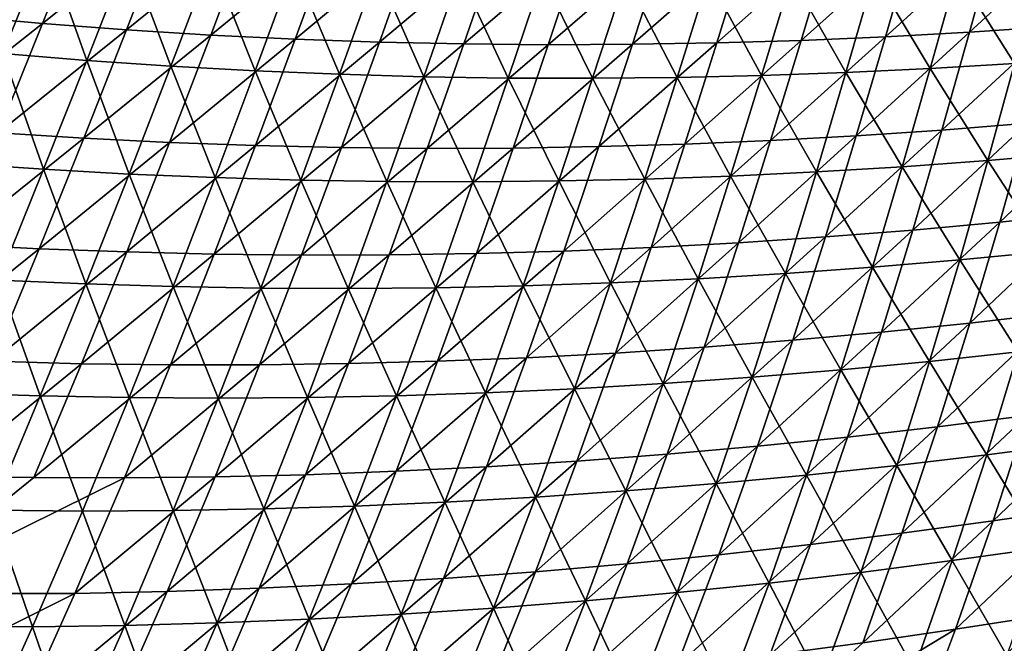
# Model space of a CAD drawing. Header units: metres. Extents: x -1 to 1402, y -1402 to 1.
# Tile 71 of 256: x 551 to 633, y -1295 to -1243. Entities that reach past the tile are written whole.
import ezdxf

# ---------------------------------------------------------------- set-up
doc = ezdxf.new("R2010")
doc.units = ezdxf.units.M

msp = doc.modelspace()

# ---------------------------------------------------------------- linework, layer by layer
at = {"layer": 'None0'}
for points in [[(545.896912, -1243.119873, -252.644806), (552.906738, -1243.744019, -252.683548), (556.49353, -1234.782104, -280.695404)], [(552.906738, -1243.744019, -252.683548), (563.379272, -1235.389648, -280.734161), (556.49353, -1234.782104, -280.695404)], [(552.906738, -1243.744019, -252.683548), (559.923645, -1244.273071, -252.722687), (563.379272, -1235.389648, -280.734161)], [(559.923645, -1244.273071, -252.722687), (570.272095, -1235.904785, -280.773315), (563.379272, -1235.389648, -280.734161)], [(570.272095, -1235.904785, -280.773315), (559.923645, -1244.273071, -252.722687), (566.946289, -1244.707642, -252.762207)], [(577.170715, -1236.327881, -280.812805), (570.272095, -1235.904785, -280.773315), (566.946289, -1244.707642, -252.762207)], [(639.330444, -1236.090454, -281.181335), (630.209534, -1244.47229, -253.131561), (637.224243, -1243.997559, -253.173752)], [(639.330444, -1236.090454, -281.181335), (632.430603, -1236.469604, -281.139465), (630.209534, -1244.47229, -253.131561)], [(549.599731, -1246.258423, -253.638336), (546.35376, -1236.528076, -281.602295), (553.22052, -1237.268188, -281.628662)], [(577.170715, -1236.327881, -280.812805), (566.946289, -1244.707642, -252.762207), (573.973511, -1245.04834, -252.802078)], [(584.073853, -1236.659668, -280.852661), (577.170715, -1236.327881, -280.812805), (573.973511, -1245.04834, -252.802078)], [(573.973511, -1245.04834, -252.802078), (581.003906, -1245.295898, -252.8423), (584.073853, -1236.659668, -280.852661)], [(581.003906, -1245.295898, -252.8423), (590.98053, -1236.900513, -280.892822), (584.073853, -1236.659668, -280.852661)], [(581.003906, -1245.295898, -252.8423), (588.036316, -1245.450684, -252.882828), (590.98053, -1236.900513, -280.892822)], [(588.036316, -1245.450684, -252.882828), (597.889465, -1237.051147, -280.933289), (590.98053, -1236.900513, -280.892822)], [(597.889465, -1237.051147, -280.933289), (588.036316, -1245.450684, -252.882828), (595.06958, -1245.51355, -252.92366)], [(604.799683, -1237.112061, -280.97403), (597.889465, -1237.051147, -280.933289), (595.06958, -1245.51355, -252.92366)], [(595.06958, -1245.51355, -252.92366), (602.102661, -1245.485229, -252.964767), (604.799683, -1237.112061, -280.97403)], [(611.709961, -1237.08374, -281.015045), (602.102661, -1245.485229, -252.964767), (609.134277, -1245.366333, -253.006134)], [(602.102661, -1245.485229, -252.964767), (611.709961, -1237.08374, -281.015045), (604.799683, -1237.112061, -280.97403)], [(618.619324, -1236.966797, -281.056305), (611.709961, -1237.08374, -281.015045), (609.134277, -1245.366333, -253.006134)], [(609.134277, -1245.366333, -253.006134), (616.163391, -1245.157349, -253.047729), (618.619324, -1236.966797, -281.056305)], [(625.52655, -1236.761963, -281.097778), (616.163391, -1245.157349, -253.047729), (623.188843, -1244.859131, -253.089554)], [(616.163391, -1245.157349, -253.047729), (625.52655, -1236.761963, -281.097778), (618.619324, -1236.966797, -281.056305)], [(632.430603, -1236.469604, -281.139465), (625.52655, -1236.761963, -281.097778), (623.188843, -1244.859131, -253.089554)], [(632.430603, -1236.469604, -281.139465), (623.188843, -1244.859131, -253.089554), (630.209534, -1244.47229, -253.131561)], [(556.607727, -1246.829102, -253.665497), (549.599731, -1246.258423, -253.638336), (553.22052, -1237.268188, -281.628662)], [(556.607727, -1246.829102, -253.665497), (553.22052, -1237.268188, -281.628662), (560.098022, -1237.916382, -281.655426)], [(563.624207, -1247.306274, -253.692993), (556.607727, -1246.829102, -253.665497), (560.098022, -1237.916382, -281.655426)], [(563.624207, -1247.306274, -253.692993), (560.098022, -1237.916382, -281.655426), (566.985046, -1238.473389, -281.682526)], [(570.647766, -1247.690674, -253.720825), (563.624207, -1247.306274, -253.692993), (566.985046, -1238.473389, -281.682526)], [(570.647766, -1247.690674, -253.720825), (566.985046, -1238.473389, -281.682526), (573.88031, -1238.939453, -281.70993)], [(577.677185, -1247.98291, -253.748978), (570.647766, -1247.690674, -253.720825), (573.88031, -1238.939453, -281.70993)], [(577.677185, -1247.98291, -253.748978), (573.88031, -1238.939453, -281.70993), (580.782471, -1239.315186, -281.737701)], [(584.711121, -1248.183594, -253.777435), (577.677185, -1247.98291, -253.748978), (580.782471, -1239.315186, -281.737701)], [(584.711121, -1248.183594, -253.777435), (580.782471, -1239.315186, -281.737701), (587.690369, -1239.601196, -281.765778)], [(622.270935, -1239.700073, -281.910461), (629.186462, -1239.457153, -281.940186), (626.93573, -1247.496216, -253.953888)], [(629.186462, -1239.457153, -281.940186), (633.964417, -1247.071899, -253.984146), (626.93573, -1247.496216, -253.953888)], [(633.964417, -1247.071899, -253.984146), (629.186462, -1239.457153, -281.940186), (636.098816, -1239.12793, -281.970123)], [(591.74823, -1248.293213, -253.806168), (584.711121, -1248.183594, -253.777435), (587.690369, -1239.601196, -281.765778)], [(591.74823, -1248.293213, -253.806168), (587.690369, -1239.601196, -281.765778), (594.602661, -1239.797729, -281.794159)], [(598.787231, -1248.312378, -253.835205), (591.74823, -1248.293213, -253.806168), (594.602661, -1239.797729, -281.794159)], [(594.602661, -1239.797729, -281.794159), (601.518188, -1239.905396, -281.822815), (598.787231, -1248.312378, -253.835205)], [(601.518188, -1239.905396, -281.822815), (605.826782, -1248.241577, -253.864502), (598.787231, -1248.312378, -253.835205)], [(605.826782, -1248.241577, -253.864502), (601.518188, -1239.905396, -281.822815), (608.435547, -1239.924683, -281.851776)], [(612.865601, -1248.081665, -253.894058), (605.826782, -1248.241577, -253.864502), (608.435547, -1239.924683, -281.851776)], [(612.865601, -1248.081665, -253.894058), (608.435547, -1239.924683, -281.851776), (615.353577, -1239.856079, -281.880981)], [(619.902344, -1247.833008, -253.923859), (612.865601, -1248.081665, -253.894058), (615.353577, -1239.856079, -281.880981)], [(615.353577, -1239.856079, -281.880981), (622.270935, -1239.700073, -281.910461), (619.902344, -1247.833008, -253.923859)], [(622.270935, -1239.700073, -281.910461), (626.93573, -1247.496216, -253.953888), (619.902344, -1247.833008, -253.923859)], [(542.066772, -1252.314209, -224.711853), (552.906738, -1243.744019, -252.683548), (545.896912, -1243.119873, -252.644806)], [(542.066772, -1252.314209, -224.711853), (549.210999, -1252.861938, -224.750168), (552.906738, -1243.744019, -252.683548)], [(549.210999, -1252.861938, -224.750168), (559.923645, -1244.273071, -252.722687), (552.906738, -1243.744019, -252.683548)], [(559.923645, -1244.273071, -252.722687), (549.210999, -1252.861938, -224.750168), (556.361084, -1253.3125, -224.788879)], [(566.946289, -1244.707642, -252.762207), (559.923645, -1244.273071, -252.722687), (556.361084, -1253.3125, -224.788879)], [(630.209534, -1244.47229, -253.131561), (620.764648, -1253.111816, -225.15126), (627.904358, -1252.630371, -225.192719)], [(630.209534, -1244.47229, -253.131561), (623.188843, -1244.859131, -253.089554), (620.764648, -1253.111816, -225.15126)], [(637.224243, -1243.997559, -253.173752), (630.209534, -1244.47229, -253.131561), (627.904358, -1252.630371, -225.192719)], [(627.904358, -1252.630371, -225.192719), (635.036499, -1252.059814, -225.234344), (637.224243, -1243.997559, -253.173752)], [(566.946289, -1244.707642, -252.762207), (556.361084, -1253.3125, -224.788879), (563.515808, -1253.666504, -224.827957)], [(573.973511, -1245.04834, -252.802078), (566.946289, -1244.707642, -252.762207), (563.515808, -1253.666504, -224.827957)], [(563.515808, -1253.666504, -224.827957), (570.673706, -1253.924683, -224.867371), (573.973511, -1245.04834, -252.802078)], [(570.673706, -1253.924683, -224.867371), (581.003906, -1245.295898, -252.8423), (573.973511, -1245.04834, -252.802078)], [(570.673706, -1253.924683, -224.867371), (577.833435, -1254.087891, -224.907104), (581.003906, -1245.295898, -252.8423)], [(577.833435, -1254.087891, -224.907104), (588.036316, -1245.450684, -252.882828), (581.003906, -1245.295898, -252.8423)], [(616.163391, -1245.157349, -253.047729), (606.467346, -1253.804565, -225.068924), (613.618591, -1253.50354, -225.109985)], [(606.467346, -1253.804565, -225.068924), (616.163391, -1245.157349, -253.047729), (609.134277, -1245.366333, -253.006134)], [(623.188843, -1244.859131, -253.089554), (616.163391, -1245.157349, -253.047729), (613.618591, -1253.50354, -225.109985)], [(623.188843, -1244.859131, -253.089554), (613.618591, -1253.50354, -225.109985), (620.764648, -1253.111816, -225.15126)], [(588.036316, -1245.450684, -252.882828), (577.833435, -1254.087891, -224.907104), (584.993896, -1254.156738, -224.947144)], [(595.06958, -1245.51355, -252.92366), (588.036316, -1245.450684, -252.882828), (584.993896, -1254.156738, -224.947144)], [(584.993896, -1254.156738, -224.947144), (592.153809, -1254.131836, -224.987488), (595.06958, -1245.51355, -252.92366)], [(602.102661, -1245.485229, -252.964767), (592.153809, -1254.131836, -224.987488), (599.312012, -1254.014282, -225.028076)], [(592.153809, -1254.131836, -224.987488), (602.102661, -1245.485229, -252.964767), (595.06958, -1245.51355, -252.92366)], [(609.134277, -1245.366333, -253.006134), (602.102661, -1245.485229, -252.964767), (599.312012, -1254.014282, -225.028076)], [(599.312012, -1254.014282, -225.028076), (606.467346, -1253.804565, -225.068924), (609.134277, -1245.366333, -253.006134)], [(553.00769, -1255.898438, -225.748703), (545.867126, -1255.405396, -225.722031), (549.599731, -1246.258423, -253.638336)], [(553.00769, -1255.898438, -225.748703), (549.599731, -1246.258423, -253.638336), (556.607727, -1246.829102, -253.665497)], [(560.15564, -1256.295898, -225.775711), (553.00769, -1255.898438, -225.748703), (556.607727, -1246.829102, -253.665497)], [(560.15564, -1256.295898, -225.775711), (556.607727, -1246.829102, -253.665497), (563.624207, -1247.306274, -253.692993)], [(567.309692, -1256.598755, -225.803024), (560.15564, -1256.295898, -225.775711), (563.624207, -1247.306274, -253.692993)], [(567.309692, -1256.598755, -225.803024), (563.624207, -1247.306274, -253.692993), (570.647766, -1247.690674, -253.720825)], [(574.468506, -1256.807495, -225.830658), (567.309692, -1256.598755, -225.803024), (570.647766, -1247.690674, -253.720825)], [(574.468506, -1256.807495, -225.830658), (570.647766, -1247.690674, -253.720825), (577.677185, -1247.98291, -253.748978)], [(619.902344, -1247.833008, -253.923859), (626.93573, -1247.496216, -253.953888), (624.597656, -1255.691772, -226.031631)], [(626.93573, -1247.496216, -253.953888), (631.745117, -1255.172363, -226.061279), (624.597656, -1255.691772, -226.031631)], [(626.93573, -1247.496216, -253.953888), (633.964417, -1247.071899, -253.984146), (631.745117, -1255.172363, -226.061279)], [(633.964417, -1247.071899, -253.984146), (638.885071, -1254.565063, -226.091141), (631.745117, -1255.172363, -226.061279)], [(581.630676, -1256.922852, -225.858566), (574.468506, -1256.807495, -225.830658), (577.677185, -1247.98291, -253.748978)], [(581.630676, -1256.922852, -225.858566), (577.677185, -1247.98291, -253.748978), (584.711121, -1248.183594, -253.777435)], [(588.7948, -1256.945557, -225.88678), (581.630676, -1256.922852, -225.858566), (584.711121, -1248.183594, -253.777435)], [(588.7948, -1256.945557, -225.88678), (584.711121, -1248.183594, -253.777435), (591.74823, -1248.293213, -253.806168)], [(595.959534, -1256.876099, -225.915253), (588.7948, -1256.945557, -225.88678), (591.74823, -1248.293213, -253.806168)], [(595.959534, -1256.876099, -225.915253), (591.74823, -1248.293213, -253.806168), (598.787231, -1248.312378, -253.835205)], [(603.123596, -1256.715332, -225.943985), (595.959534, -1256.876099, -225.915253), (598.787231, -1248.312378, -253.835205)], [(598.787231, -1248.312378, -253.835205), (605.826782, -1248.241577, -253.864502), (603.123596, -1256.715332, -225.943985)], [(605.826782, -1248.241577, -253.864502), (610.285522, -1256.463989, -225.972961), (603.123596, -1256.715332, -225.943985)], [(610.285522, -1256.463989, -225.972961), (605.826782, -1248.241577, -253.864502), (612.865601, -1248.081665, -253.894058)], [(617.444031, -1256.122559, -226.002182), (610.285522, -1256.463989, -225.972961), (612.865601, -1248.081665, -253.894058)], [(617.444031, -1256.122559, -226.002182), (612.865601, -1248.081665, -253.894058), (619.902344, -1247.833008, -253.923859)], [(624.597656, -1255.691772, -226.031631), (617.444031, -1256.122559, -226.002182), (619.902344, -1247.833008, -253.923859)], [(642.160095, -1251.401001, -225.276123), (635.036499, -1252.059814, -225.234344), (632.722107, -1260.296997, -197.365799)], [(632.722107, -1260.296997, -197.365799), (639.963867, -1259.54187, -197.406097), (642.160095, -1251.401001, -225.276123)], [(627.904358, -1252.630371, -225.192719), (620.764648, -1253.111816, -225.15126), (618.209351, -1261.53833, -197.285629)], [(618.209351, -1261.53833, -197.285629), (625.470276, -1260.962769, -197.325638), (627.904358, -1252.630371, -225.192719)], [(635.036499, -1252.059814, -225.234344), (625.470276, -1260.962769, -197.325638), (632.722107, -1260.296997, -197.365799)], [(625.470276, -1260.962769, -197.325638), (635.036499, -1252.059814, -225.234344), (627.904358, -1252.630371, -225.192719)], [(556.361084, -1253.3125, -224.788879), (549.210999, -1252.861938, -224.750168), (545.36676, -1262.147095, -196.898163)], [(556.361084, -1253.3125, -224.788879), (545.36676, -1262.147095, -196.898163), (552.651428, -1262.519775, -196.935593)], [(563.515808, -1253.666504, -224.827957), (556.361084, -1253.3125, -224.788879), (552.651428, -1262.519775, -196.935593)], [(613.618591, -1253.50354, -225.109985), (606.467346, -1253.804565, -225.068924), (603.6651, -1262.415405, -197.206146)], [(613.618591, -1253.50354, -225.109985), (603.6651, -1262.415405, -197.206146), (610.940552, -1262.022827, -197.245789)], [(620.764648, -1253.111816, -225.15126), (610.940552, -1262.022827, -197.245789), (618.209351, -1261.53833, -197.285629)], [(620.764648, -1253.111816, -225.15126), (613.618591, -1253.50354, -225.109985), (610.940552, -1262.022827, -197.245789)], [(552.651428, -1262.519775, -196.935593), (559.939575, -1262.793945, -196.973358), (563.515808, -1253.666504, -224.827957)], [(559.939575, -1262.793945, -196.973358), (570.673706, -1253.924683, -224.867371), (563.515808, -1253.666504, -224.827957)], [(559.939575, -1262.793945, -196.973358), (567.229736, -1262.970459, -197.011459), (570.673706, -1253.924683, -224.867371)], [(567.229736, -1262.970459, -197.011459), (577.833435, -1254.087891, -224.907104), (570.673706, -1253.924683, -224.867371)], [(577.833435, -1254.087891, -224.907104), (567.229736, -1262.970459, -197.011459), (574.520508, -1263.049927, -197.04985)], [(584.993896, -1254.156738, -224.947144), (577.833435, -1254.087891, -224.907104), (574.520508, -1263.049927, -197.04985)], [(574.520508, -1263.049927, -197.04985), (581.810608, -1263.033447, -197.088547), (584.993896, -1254.156738, -224.947144)], [(592.153809, -1254.131836, -224.987488), (581.810608, -1263.033447, -197.088547), (589.098877, -1262.921509, -197.127502)], [(581.810608, -1263.033447, -197.088547), (592.153809, -1254.131836, -224.987488), (584.993896, -1254.156738, -224.947144)], [(599.312012, -1254.014282, -225.028076), (592.153809, -1254.131836, -224.987488), (589.098877, -1262.921509, -197.127502)], [(589.098877, -1262.921509, -197.127502), (596.384094, -1262.71521, -197.166702), (599.312012, -1254.014282, -225.028076)], [(606.467346, -1253.804565, -225.068924), (596.384094, -1262.71521, -197.166702), (603.6651, -1262.415405, -197.206146)], [(596.384094, -1262.71521, -197.166702), (606.467346, -1253.804565, -225.068924), (599.312012, -1254.014282, -225.028076)], [(624.597656, -1255.691772, -226.031631), (631.745117, -1255.172363, -226.061279), (629.396729, -1263.447632, -198.206665)], [(629.396729, -1263.447632, -198.206665), (631.745117, -1255.172363, -226.061279), (636.656128, -1262.744629, -198.235001)], [(631.745117, -1255.172363, -226.061279), (638.885071, -1254.565063, -226.091141), (636.656128, -1262.744629, -198.235001)], [(545.867126, -1255.405396, -225.722031), (553.00769, -1255.898438, -225.748703), (549.258789, -1265.135376, -197.91011)], [(549.258789, -1265.135376, -197.91011), (553.00769, -1255.898438, -225.748703), (556.539673, -1265.453979, -197.93573)], [(553.00769, -1255.898438, -225.748703), (560.15564, -1256.295898, -225.775711), (556.539673, -1265.453979, -197.93573)], [(617.444031, -1256.122559, -226.002182), (624.597656, -1255.691772, -226.031631), (622.128296, -1264.061646, -198.178528)], [(622.128296, -1264.061646, -198.178528), (624.597656, -1255.691772, -226.031631), (629.396729, -1263.447632, -198.206665)], [(556.539673, -1265.453979, -197.93573), (560.15564, -1256.295898, -225.775711), (563.825684, -1265.675903, -197.961639)], [(560.15564, -1256.295898, -225.775711), (567.309692, -1256.598755, -225.803024), (563.825684, -1265.675903, -197.961639)], [(563.825684, -1265.675903, -197.961639), (567.309692, -1256.598755, -225.803024), (571.115417, -1265.80188, -197.987839)], [(567.309692, -1256.598755, -225.803024), (574.468506, -1256.807495, -225.830658), (571.115417, -1265.80188, -197.987839)], [(571.115417, -1265.80188, -197.987839), (574.468506, -1256.807495, -225.830658), (578.40741, -1265.832642, -198.014328)], [(574.468506, -1256.807495, -225.830658), (581.630676, -1256.922852, -225.858566), (578.40741, -1265.832642, -198.014328)], [(595.959534, -1256.876099, -225.915253), (603.123596, -1256.715332, -225.943985), (600.28302, -1265.361572, -198.095367)], [(600.28302, -1265.361572, -198.095367), (603.123596, -1256.715332, -225.943985), (607.570007, -1265.019287, -198.122864)], [(603.123596, -1256.715332, -225.943985), (610.285522, -1256.463989, -225.972961), (607.570007, -1265.019287, -198.122864)], [(607.570007, -1265.019287, -198.122864), (610.285522, -1256.463989, -225.972961), (614.852234, -1264.585693, -198.150589)], [(610.285522, -1256.463989, -225.972961), (617.444031, -1256.122559, -226.002182), (614.852234, -1264.585693, -198.150589)], [(614.852234, -1264.585693, -198.150589), (617.444031, -1256.122559, -226.002182), (622.128296, -1264.061646, -198.178528)], [(578.40741, -1265.832642, -198.014328), (581.630676, -1256.922852, -225.858566), (585.700256, -1265.768921, -198.041092)], [(581.630676, -1256.922852, -225.858566), (588.7948, -1256.945557, -225.88678), (585.700256, -1265.768921, -198.041092)], [(585.700256, -1265.768921, -198.041092), (588.7948, -1256.945557, -225.88678), (592.992615, -1265.611694, -198.0681)], [(588.7948, -1256.945557, -225.88678), (595.959534, -1256.876099, -225.915253), (592.992615, -1265.611694, -198.0681)], [(592.992615, -1265.611694, -198.0681), (595.959534, -1256.876099, -225.915253), (600.28302, -1265.361572, -198.095367)], [(637.598328, -1267.877441, -169.610489), (639.963867, -1259.54187, -197.406097), (630.236267, -1268.727661, -169.572571)], [(639.963867, -1259.54187, -197.406097), (632.722107, -1260.296997, -197.365799), (630.236267, -1268.727661, -169.572571)], [(630.236267, -1268.727661, -169.572571), (632.722107, -1260.296997, -197.365799), (622.862671, -1269.487549, -169.53479)], [(632.722107, -1260.296997, -197.365799), (625.470276, -1260.962769, -197.325638), (622.862671, -1269.487549, -169.53479)], [(615.478577, -1270.156006, -169.497131), (618.209351, -1261.53833, -197.285629), (608.085266, -1270.732178, -169.459625)], [(618.209351, -1261.53833, -197.285629), (610.940552, -1262.022827, -197.245789), (608.085266, -1270.732178, -169.459625)], [(622.862671, -1269.487549, -169.53479), (625.470276, -1260.962769, -197.325638), (615.478577, -1270.156006, -169.497131)], [(625.470276, -1260.962769, -197.325638), (618.209351, -1261.53833, -197.285629), (615.478577, -1270.156006, -169.497131)], [(552.651428, -1262.519775, -196.935593), (545.36676, -1262.147095, -196.898163), (541.335022, -1271.610229, -169.131958)], [(548.754883, -1271.906494, -169.167267), (552.651428, -1262.519775, -196.935593), (541.335022, -1271.610229, -169.131958)], [(559.939575, -1262.793945, -196.973358), (552.651428, -1262.519775, -196.935593), (548.754883, -1271.906494, -169.167267)], [(600.683899, -1271.215088, -169.422287), (603.6651, -1262.415405, -197.206146), (593.275757, -1271.60376, -169.385147)], [(603.6651, -1262.415405, -197.206146), (596.384094, -1262.71521, -197.166702), (593.275757, -1271.60376, -169.385147)], [(608.085266, -1270.732178, -169.459625), (610.940552, -1262.022827, -197.245789), (600.683899, -1271.215088, -169.422287)], [(610.940552, -1262.022827, -197.245789), (603.6651, -1262.415405, -197.206146), (600.683899, -1271.215088, -169.422287)], [(556.177185, -1272.102295, -169.202896), (559.939575, -1262.793945, -196.973358), (548.754883, -1271.906494, -169.167267)], [(567.229736, -1262.970459, -197.011459), (559.939575, -1262.793945, -196.973358), (556.177185, -1272.102295, -169.202896)], [(563.600464, -1272.198364, -169.238815), (567.229736, -1262.970459, -197.011459), (556.177185, -1272.102295, -169.202896)], [(574.520508, -1263.049927, -197.04985), (567.229736, -1262.970459, -197.011459), (563.600464, -1272.198364, -169.238815)], [(571.023193, -1272.195557, -169.275024), (574.520508, -1263.049927, -197.04985), (563.600464, -1272.198364, -169.238815)], [(578.444214, -1272.094971, -169.311493), (581.810608, -1263.033447, -197.088547), (571.023193, -1272.195557, -169.275024)], [(581.810608, -1263.033447, -197.088547), (574.520508, -1263.049927, -197.04985), (571.023193, -1272.195557, -169.275024)], [(585.862122, -1271.897339, -169.348206), (589.098877, -1262.921509, -197.127502), (578.444214, -1272.094971, -169.311493)], [(589.098877, -1262.921509, -197.127502), (581.810608, -1263.033447, -197.088547), (578.444214, -1272.094971, -169.311493)], [(593.275757, -1271.60376, -169.385147), (596.384094, -1262.71521, -197.166702), (585.862122, -1271.897339, -169.348206)], [(596.384094, -1262.71521, -197.166702), (589.098877, -1262.921509, -197.127502), (585.862122, -1271.897339, -169.348206)], [(629.396729, -1263.447632, -198.206665), (636.656128, -1262.744629, -198.235001), (634.25592, -1271.11792, -170.453674)], [(614.852234, -1264.585693, -198.150589), (622.128296, -1264.061646, -198.178528), (619.483704, -1272.622681, -170.402039)], [(619.483704, -1272.622681, -170.402039), (622.128296, -1264.061646, -198.178528), (626.875, -1271.915405, -170.427765)], [(622.128296, -1264.061646, -198.178528), (629.396729, -1263.447632, -198.206665), (626.875, -1271.915405, -170.427765)], [(626.875, -1271.915405, -170.427765), (629.396729, -1263.447632, -198.206665), (634.25592, -1271.11792, -170.453674)], [(600.28302, -1265.361572, -198.095367), (607.570007, -1265.019287, -198.122864), (604.675903, -1273.76355, -170.351166)], [(604.675903, -1273.76355, -170.351166), (607.570007, -1265.019287, -198.122864), (612.083496, -1273.239014, -170.376511)], [(607.570007, -1265.019287, -198.122864), (614.852234, -1264.585693, -198.150589), (612.083496, -1273.239014, -170.376511)], [(612.083496, -1273.239014, -170.376511), (614.852234, -1264.585693, -198.150589), (619.483704, -1272.622681, -170.402039)], [(545.322388, -1274.550415, -170.15686), (549.258789, -1265.135376, -197.91011), (552.736877, -1274.791382, -170.180237)], [(549.258789, -1265.135376, -197.91011), (556.539673, -1265.453979, -197.93573), (552.736877, -1274.791382, -170.180237)], [(552.736877, -1274.791382, -170.180237), (556.539673, -1265.453979, -197.93573), (560.15564, -1274.933716, -170.203903)], [(556.539673, -1265.453979, -197.93573), (563.825684, -1265.675903, -197.961639), (560.15564, -1274.933716, -170.203903)], [(560.15564, -1274.933716, -170.203903), (563.825684, -1265.675903, -197.961639), (567.577209, -1274.978271, -170.227829)], [(563.825684, -1265.675903, -197.961639), (571.115417, -1265.80188, -197.987839), (567.577209, -1274.978271, -170.227829)], [(567.577209, -1274.978271, -170.227829), (571.115417, -1265.80188, -197.987839), (575.000122, -1274.925903, -170.252014)], [(571.115417, -1265.80188, -197.987839), (578.40741, -1265.832642, -198.014328), (575.000122, -1274.925903, -170.252014)], [(575.000122, -1274.925903, -170.252014), (578.40741, -1265.832642, -198.014328), (582.422913, -1274.777344, -170.276459)], [(578.40741, -1265.832642, -198.014328), (585.700256, -1265.768921, -198.041092), (582.422913, -1274.777344, -170.276459)], [(582.422913, -1274.777344, -170.276459), (585.700256, -1265.768921, -198.041092), (589.844116, -1274.533447, -170.301132)], [(585.700256, -1265.768921, -198.041092), (592.992615, -1265.611694, -198.0681), (589.844116, -1274.533447, -170.301132)], [(589.844116, -1274.533447, -170.301132), (592.992615, -1265.611694, -198.0681), (597.262268, -1274.195313, -170.32605)], [(592.992615, -1265.611694, -198.0681), (600.28302, -1265.361572, -198.095367), (597.262268, -1274.195313, -170.32605)], [(597.262268, -1274.195313, -170.32605), (600.28302, -1265.361572, -198.095367), (604.675903, -1273.76355, -170.351166)], [(630.236267, -1268.727661, -169.572571), (627.534668, -1277.369507, -141.862244), (637.598328, -1267.877441, -169.610489)], [(627.534668, -1277.369507, -141.862244), (635.019104, -1276.425781, -141.896835), (637.598328, -1267.877441, -169.610489)], [(622.862671, -1269.487549, -169.53479), (620.037476, -1278.22168, -141.827759), (630.236267, -1268.727661, -169.572571)], [(620.037476, -1278.22168, -141.827759), (627.534668, -1277.369507, -141.862244), (630.236267, -1268.727661, -169.572571)], [(615.478577, -1270.156006, -169.497131), (612.528564, -1278.981201, -141.793365), (622.862671, -1269.487549, -169.53479)], [(612.528564, -1278.981201, -141.793365), (620.037476, -1278.22168, -141.827759), (622.862671, -1269.487549, -169.53479)], [(600.683899, -1271.215088, -169.422287), (597.480713, -1280.218262, -141.72496), (608.085266, -1270.732178, -169.459625)], [(597.480713, -1280.218262, -141.72496), (605.009216, -1279.647095, -141.759094), (608.085266, -1270.732178, -169.459625)], [(608.085266, -1270.732178, -169.459625), (605.009216, -1279.647095, -141.759094), (615.478577, -1270.156006, -169.497131)], [(605.009216, -1279.647095, -141.759094), (612.528564, -1278.981201, -141.793365), (615.478577, -1270.156006, -169.497131)], [(593.275757, -1271.60376, -169.385147), (589.944336, -1280.69397, -141.690994), (600.683899, -1271.215088, -169.422287)], [(589.944336, -1280.69397, -141.690994), (597.480713, -1280.218262, -141.72496), (600.683899, -1271.215088, -169.422287)], [(634.25592, -1271.11792, -170.453674), (631.640198, -1279.703125, -142.754578), (626.875, -1271.915405, -170.427765)], [(639.131409, -1278.722656, -142.777283), (631.640198, -1279.703125, -142.754578), (634.25592, -1271.11792, -170.453674)], [(548.754883, -1271.906494, -169.167267), (544.63208, -1281.482666, -141.491287), (556.177185, -1272.102295, -169.202896)], [(544.63208, -1281.482666, -141.491287), (552.18866, -1281.602051, -141.523987), (556.177185, -1272.102295, -169.202896)], [(556.177185, -1272.102295, -169.202896), (552.18866, -1281.602051, -141.523987), (563.600464, -1272.198364, -169.238815)], [(552.18866, -1281.602051, -141.523987), (559.7453, -1281.619751, -141.556946), (563.600464, -1272.198364, -169.238815)], [(563.600464, -1272.198364, -169.238815), (559.7453, -1281.619751, -141.556946), (571.023193, -1272.195557, -169.275024)], [(559.7453, -1281.619751, -141.556946), (567.300476, -1281.536743, -141.590134), (571.023193, -1272.195557, -169.275024)], [(571.023193, -1272.195557, -169.275024), (567.300476, -1281.536743, -141.590134), (578.444214, -1272.094971, -169.311493)], [(567.300476, -1281.536743, -141.590134), (574.852905, -1281.354126, -141.62355), (578.444214, -1272.094971, -169.311493)], [(578.444214, -1272.094971, -169.311493), (574.852905, -1281.354126, -141.62355), (585.862122, -1271.897339, -169.348206)], [(574.852905, -1281.354126, -141.62355), (582.401306, -1281.072876, -141.657181), (585.862122, -1271.897339, -169.348206)], [(585.862122, -1271.897339, -169.348206), (582.401306, -1281.072876, -141.657181), (593.275757, -1271.60376, -169.385147)], [(582.401306, -1281.072876, -141.657181), (589.944336, -1280.69397, -141.690994), (593.275757, -1271.60376, -169.385147)], [(626.875, -1271.915405, -170.427765), (624.135986, -1280.593262, -142.732025), (619.483704, -1272.622681, -170.402039)], [(631.640198, -1279.703125, -142.754578), (624.135986, -1280.593262, -142.732025), (626.875, -1271.915405, -170.427765)], [(619.483704, -1272.622681, -170.402039), (616.620239, -1281.39209, -142.709625), (612.083496, -1273.239014, -170.376511)], [(624.135986, -1280.593262, -142.732025), (616.620239, -1281.39209, -142.709625), (619.483704, -1272.622681, -170.402039)], [(604.675903, -1273.76355, -170.351166), (601.560059, -1282.712158, -142.665314), (597.262268, -1274.195313, -170.32605)], [(609.094421, -1282.098755, -142.687378), (601.560059, -1282.712158, -142.665314), (604.675903, -1273.76355, -170.351166)], [(612.083496, -1273.239014, -170.376511), (609.094421, -1282.098755, -142.687378), (604.675903, -1273.76355, -170.351166)], [(616.620239, -1281.39209, -142.709625), (609.094421, -1282.098755, -142.687378), (612.083496, -1273.239014, -170.376511)], [(552.736877, -1274.791382, -170.180237), (548.707825, -1284.319092, -142.516434), (545.322388, -1274.550415, -170.15686)], [(556.259583, -1284.384033, -142.537048), (548.707825, -1284.319092, -142.516434), (552.736877, -1274.791382, -170.180237)], [(560.15564, -1274.933716, -170.203903), (556.259583, -1284.384033, -142.537048), (552.736877, -1274.791382, -170.180237)], [(582.422913, -1274.777344, -170.276459), (578.921021, -1283.984131, -142.60025), (575.000122, -1274.925903, -170.252014)], [(586.471863, -1283.655884, -142.621735), (578.921021, -1283.984131, -142.60025), (582.422913, -1274.777344, -170.276459)], [(589.844116, -1274.533447, -170.301132), (586.471863, -1283.655884, -142.621735), (582.422913, -1274.777344, -170.276459)], [(594.018738, -1283.231567, -142.643433), (586.471863, -1283.655884, -142.621735), (589.844116, -1274.533447, -170.301132)], [(597.262268, -1274.195313, -170.32605), (594.018738, -1283.231567, -142.643433), (589.844116, -1274.533447, -170.301132)], [(601.560059, -1282.712158, -142.665314), (594.018738, -1283.231567, -142.643433), (597.262268, -1274.195313, -170.32605)], [(563.813354, -1284.349121, -142.557892), (556.259583, -1284.384033, -142.537048), (560.15564, -1274.933716, -170.203903)], [(567.577209, -1274.978271, -170.227829), (563.813354, -1284.349121, -142.557892), (560.15564, -1274.933716, -170.203903)], [(571.367676, -1284.215576, -142.578964), (563.813354, -1284.349121, -142.557892), (567.577209, -1274.978271, -170.227829)], [(575.000122, -1274.925903, -170.252014), (571.367676, -1284.215576, -142.578964), (567.577209, -1274.978271, -170.227829)], [(578.921021, -1283.984131, -142.60025), (571.367676, -1284.215576, -142.578964), (575.000122, -1274.925903, -170.252014)], [(635.019104, -1276.425781, -141.896835), (632.180969, -1285.206787, -114.268021), (642.489685, -1275.391357, -141.931488)], [(632.180969, -1285.206787, -114.268021), (639.774719, -1284.080078, -114.298363), (642.489685, -1275.391357, -141.931488)], [(627.534668, -1277.369507, -141.862244), (624.572388, -1286.241577, -114.237709), (635.019104, -1276.425781, -141.896835)], [(624.572388, -1286.241577, -114.237709), (632.180969, -1285.206787, -114.268021), (635.019104, -1276.425781, -141.896835)], [(620.037476, -1278.22168, -141.827759), (616.950012, -1287.183594, -114.207443), (627.534668, -1277.369507, -141.862244)], [(616.950012, -1287.183594, -114.207443), (624.572388, -1286.241577, -114.237709), (627.534668, -1277.369507, -141.862244)], [(605.009216, -1279.647095, -141.759094), (601.668335, -1288.78479, -114.147125), (612.528564, -1278.981201, -141.793365)], [(601.668335, -1288.78479, -114.147125), (609.31488, -1288.031616, -114.177246), (612.528564, -1278.981201, -141.793365)], [(612.528564, -1278.981201, -141.793365), (609.31488, -1288.031616, -114.177246), (620.037476, -1278.22168, -141.827759)], [(609.31488, -1288.031616, -114.177246), (616.950012, -1287.183594, -114.207443), (620.037476, -1278.22168, -141.827759)], [(639.131409, -1278.722656, -142.777283), (636.378967, -1287.44751, -115.16082), (631.640198, -1279.703125, -142.754578)], [(597.480713, -1280.218262, -141.72496), (594.011719, -1289.441772, -114.117088), (605.009216, -1279.647095, -141.759094)], [(594.011719, -1289.441772, -114.117088), (601.668335, -1288.78479, -114.147125), (605.009216, -1279.647095, -141.759094)], [(631.640198, -1279.703125, -142.754578), (628.763977, -1288.519531, -115.14241), (624.135986, -1280.593262, -142.732025)], [(636.378967, -1287.44751, -115.16082), (628.763977, -1288.519531, -115.14241), (631.640198, -1279.703125, -142.754578)], [(589.944336, -1280.69397, -141.690994), (586.346313, -1290.001587, -114.087166), (597.480713, -1280.218262, -141.72496)], [(586.346313, -1290.001587, -114.087166), (594.011719, -1289.441772, -114.117088), (597.480713, -1280.218262, -141.72496)], [(624.135986, -1280.593262, -142.732025), (621.134888, -1289.499878, -115.124115), (616.620239, -1281.39209, -142.709625)], [(628.763977, -1288.519531, -115.14241), (621.134888, -1289.499878, -115.124115), (624.135986, -1280.593262, -142.732025)], [(567.300476, -1281.536743, -141.590134), (563.310425, -1291.087402, -113.998184), (574.852905, -1281.354126, -141.62355)], [(563.310425, -1291.087402, -113.998184), (570.994324, -1290.825562, -114.027695), (574.852905, -1281.354126, -141.62355)], [(574.852905, -1281.354126, -141.62355), (570.994324, -1290.825562, -114.027695), (582.401306, -1281.072876, -141.657181)], [(570.994324, -1290.825562, -114.027695), (578.673401, -1290.463257, -114.057358), (582.401306, -1281.072876, -141.657181)], [(582.401306, -1281.072876, -141.657181), (578.673401, -1290.463257, -114.057358), (589.944336, -1280.69397, -141.690994)], [(578.673401, -1290.463257, -114.057358), (586.346313, -1290.001587, -114.087166), (589.944336, -1280.69397, -141.690994)], [(616.620239, -1281.39209, -142.709625), (613.493286, -1290.387817, -115.105942), (609.094421, -1282.098755, -142.687378)], [(621.134888, -1289.499878, -115.124115), (613.493286, -1290.387817, -115.105942), (616.620239, -1281.39209, -142.709625)], [(552.18866, -1281.602051, -141.523987), (544.63208, -1281.482666, -141.491287), (540.243103, -1291.26001, -113.910713)], [(552.18866, -1281.602051, -141.523987), (540.243103, -1291.26001, -113.910713), (559.7453, -1281.619751, -141.556946)], [(540.243103, -1291.26001, -113.910713), (555.622925, -1291.247803, -113.968834), (559.7453, -1281.619751, -141.556946)], [(559.7453, -1281.619751, -141.556946), (555.622925, -1291.247803, -113.968834), (567.300476, -1281.536743, -141.590134)], [(555.622925, -1291.247803, -113.968834), (563.310425, -1291.087402, -113.998184), (567.300476, -1281.536743, -141.590134)], [(609.094421, -1282.098755, -142.687378), (605.840759, -1291.182251, -115.087891), (601.560059, -1282.712158, -142.665314)], [(613.493286, -1290.387817, -115.105942), (605.840759, -1291.182251, -115.087891), (609.094421, -1282.098755, -142.687378)], [(601.560059, -1282.712158, -142.665314), (598.178772, -1291.881958, -115.069977), (594.018738, -1283.231567, -142.643433)], [(605.840759, -1291.182251, -115.087891), (598.178772, -1291.881958, -115.069977), (601.560059, -1282.712158, -142.665314)], [(586.471863, -1283.655884, -142.621735), (582.832886, -1292.994019, -115.034584), (578.921021, -1283.984131, -142.60025)], [(590.508972, -1292.486328, -115.052208), (582.832886, -1292.994019, -115.034584), (586.471863, -1283.655884, -142.621735)], [(594.018738, -1283.231567, -142.643433), (590.508972, -1292.486328, -115.052208), (586.471863, -1283.655884, -142.621735)], [(598.178772, -1291.881958, -115.069977), (590.508972, -1292.486328, -115.052208), (594.018738, -1283.231567, -142.643433)], [(552.09668, -1294.039063, -114.965721), (536.731262, -1293.955933, -114.932373), (548.707825, -1284.319092, -142.516434)], [(556.259583, -1284.384033, -142.537048), (552.09668, -1294.039063, -114.965721), (548.707825, -1284.319092, -142.516434)], [(559.78241, -1293.927734, -114.982681), (552.09668, -1294.039063, -114.965721), (556.259583, -1284.384033, -142.537048)], [(563.813354, -1284.349121, -142.557892), (559.78241, -1293.927734, -114.982681), (556.259583, -1284.384033, -142.537048)], [(567.468018, -1293.715698, -114.999817), (559.78241, -1293.927734, -114.982681), (563.813354, -1284.349121, -142.557892)], [(571.367676, -1284.215576, -142.578964), (567.468018, -1293.715698, -114.999817), (563.813354, -1284.349121, -142.557892)], [(575.152039, -1293.404175, -115.01712), (567.468018, -1293.715698, -114.999817), (571.367676, -1284.215576, -142.578964)], [(578.921021, -1283.984131, -142.60025), (575.152039, -1293.404175, -115.01712), (571.367676, -1284.215576, -142.578964)], [(582.832886, -1292.994019, -115.034584), (575.152039, -1293.404175, -115.01712), (578.921021, -1283.984131, -142.60025)], [(632.180969, -1285.206787, -114.268021), (629.037292, -1294.244019, -86.715347), (639.774719, -1284.080078, -114.298363)], [(629.037292, -1294.244019, -86.715347), (636.756226, -1293.027954, -86.740517), (639.774719, -1284.080078, -114.298363)], [(624.572388, -1286.241577, -114.237709), (621.302795, -1295.366943, -86.690193), (632.180969, -1285.206787, -114.268021)], [(621.302795, -1295.366943, -86.690193), (629.037292, -1294.244019, -86.715347), (632.180969, -1285.206787, -114.268021)], [(616.950012, -1287.183594, -114.207443), (613.553711, -1296.395874, -86.665062), (624.572388, -1286.241577, -114.237709)], [(613.553711, -1296.395874, -86.665062), (621.302795, -1295.366943, -86.690193), (624.572388, -1286.241577, -114.237709)], [(609.31488, -1288.031616, -114.177246), (605.791199, -1297.329346, -86.639969), (616.950012, -1287.183594, -114.207443)], [(605.791199, -1297.329346, -86.639969), (613.553711, -1296.395874, -86.665062), (616.950012, -1287.183594, -114.207443)], [(636.378967, -1287.44751, -115.16082), (633.319885, -1296.429321, -87.623886), (628.763977, -1288.519531, -115.14241)], [(594.011719, -1289.441772, -114.117088), (590.231201, -1298.906006, -86.589935), (601.668335, -1288.78479, -114.147125)], [(590.231201, -1298.906006, -86.589935), (598.016602, -1298.166504, -86.614922), (601.668335, -1288.78479, -114.147125)], [(601.668335, -1288.78479, -114.147125), (598.016602, -1298.166504, -86.614922), (609.31488, -1288.031616, -114.177246)], [(598.016602, -1298.166504, -86.614922), (605.791199, -1297.329346, -86.639969), (609.31488, -1288.031616, -114.177246)], [(628.763977, -1288.519531, -115.14241), (625.579468, -1297.589722, -87.610672), (621.134888, -1289.499878, -115.124115)], [(633.319885, -1296.429321, -87.623886), (625.579468, -1297.589722, -87.610672), (628.763977, -1288.519531, -115.14241)], [(586.346313, -1290.001587, -114.087166), (582.436401, -1299.546753, -86.565033), (594.011719, -1289.441772, -114.117088)], [(582.436401, -1299.546753, -86.565033), (590.231201, -1298.906006, -86.589935), (594.011719, -1289.441772, -114.117088)], [(621.134888, -1289.499878, -115.124115), (617.824158, -1298.657471, -87.597549), (613.493286, -1290.387817, -115.105942)], [(625.579468, -1297.589722, -87.610672), (617.824158, -1298.657471, -87.597549), (621.134888, -1289.499878, -115.124115)], [(570.994324, -1290.825562, -114.027695), (566.823975, -1300.527588, -86.515495), (578.673401, -1290.463257, -114.057358)], [(566.823975, -1300.527588, -86.515495), (574.633545, -1300.087646, -86.540207), (578.673401, -1290.463257, -114.057358)], [(578.673401, -1290.463257, -114.057358), (574.633545, -1300.087646, -86.540207), (586.346313, -1290.001587, -114.087166)], [(574.633545, -1300.087646, -86.540207), (582.436401, -1299.546753, -86.565033), (586.346313, -1290.001587, -114.087166)], [(613.493286, -1290.387817, -115.105942), (610.055725, -1299.631226, -87.584518), (605.840759, -1291.182251, -115.087891)], [(617.824158, -1298.657471, -87.597549), (610.055725, -1299.631226, -87.584518), (613.493286, -1290.387817, -115.105942)], [(540.243103, -1291.26001, -113.910713), (535.545837, -1301.25415, -86.417915), (555.622925, -1291.247803, -113.968834)], [(535.545837, -1301.25415, -86.417915), (551.190002, -1301.099731, -86.466423), (555.622925, -1291.247803, -113.968834)], [(555.622925, -1291.247803, -113.968834), (551.190002, -1301.099731, -86.466423), (563.310425, -1291.087402, -113.998184)], [(551.190002, -1301.099731, -86.466423), (559.009033, -1300.865356, -86.490891), (563.310425, -1291.087402, -113.998184)], [(563.310425, -1291.087402, -113.998184), (559.009033, -1300.865356, -86.490891), (570.994324, -1290.825562, -114.027695)], [(559.009033, -1300.865356, -86.490891), (566.823975, -1300.527588, -86.515495), (570.994324, -1290.825562, -114.027695)], [(605.840759, -1291.182251, -115.087891), (602.275574, -1300.510132, -87.571587), (598.178772, -1291.881958, -115.069977)], [(610.055725, -1299.631226, -87.584518), (602.275574, -1300.510132, -87.571587), (605.840759, -1291.182251, -115.087891)], [(598.178772, -1291.881958, -115.069977), (594.485474, -1301.293091, -87.558754), (590.508972, -1292.486328, -115.052208)], [(602.275574, -1300.510132, -87.571587), (594.485474, -1301.293091, -87.558754), (598.178772, -1291.881958, -115.069977)], [(636.756226, -1293.027954, -86.740517), (625.543579, -1303.555908, -59.244144), (644.458496, -1291.719849, -86.765686)], [(625.543579, -1303.555908, -59.244144), (641.218323, -1300.858521, -59.282372), (644.458496, -1291.719849, -86.765686)], [(590.508972, -1292.486328, -115.052208), (586.68689, -1301.979004, -87.546036), (582.832886, -1292.994019, -115.034584)], [(594.485474, -1301.293091, -87.558754), (586.68689, -1301.979004, -87.546036), (590.508972, -1292.486328, -115.052208)], [(567.468018, -1293.715698, -114.999817), (563.256592, -1303.443604, -87.508583), (559.78241, -1293.927734, -114.982681)], [(571.070862, -1303.055298, -87.520943), (563.256592, -1303.443604, -87.508583), (567.468018, -1293.715698, -114.999817)], [(575.152039, -1293.404175, -115.01712), (571.070862, -1303.055298, -87.520943), (567.468018, -1293.715698, -114.999817)], [(578.88147, -1302.566772, -87.533432), (571.070862, -1303.055298, -87.520943), (575.152039, -1293.404175, -115.01712)], [(582.832886, -1292.994019, -115.034584), (578.88147, -1302.566772, -87.533432), (575.152039, -1293.404175, -115.01712)], [(586.68689, -1301.979004, -87.546036), (578.88147, -1302.566772, -87.533432), (582.832886, -1292.994019, -115.034584)], [(636.756226, -1293.027954, -86.740517), (629.037292, -1294.244019, -86.715347), (625.543579, -1303.555908, -59.244144)], [(552.09668, -1294.039063, -114.965721), (547.623596, -1303.914917, -87.484253), (536.731262, -1293.955933, -114.932373)], [(555.440308, -1303.730469, -87.496353), (547.623596, -1303.914917, -87.484253), (552.09668, -1294.039063, -114.965721)], [(559.78241, -1293.927734, -114.982681), (555.440308, -1303.730469, -87.496353), (552.09668, -1294.039063, -114.965721)], [(563.256592, -1303.443604, -87.508583), (555.440308, -1303.730469, -87.496353), (559.78241, -1293.927734, -114.982681)], [(629.037292, -1294.244019, -86.715347), (621.302795, -1295.366943, -86.690193), (609.804565, -1305.875488, -59.205944)], [(629.037292, -1294.244019, -86.715347), (609.804565, -1305.875488, -59.205944), (625.543579, -1303.555908, -59.244144)], [(621.302795, -1295.366943, -86.690193), (613.553711, -1296.395874, -86.665062), (609.804565, -1305.875488, -59.205944)]]:
    msp.add_3dface(points, dxfattribs=at)
at = {"layer": 'None01'}
for points in [[(120.453018, -1274.459961, -521.977783), (785.378174, -1170.478882, -521.977783), (781.702271, -1150.81958, -521.977783)], [(781.702271, -1150.81958, -521.977783), (781.702271, -1150.81958, -541.977783), (120.453018, -1274.459961, -521.977783)], [(781.702271, -1150.81958, -541.977783), (120.453018, -1274.459961, -541.977783), (120.453018, -1274.459961, -521.977783)], [(781.702271, -1150.81958, -541.977783), (785.378174, -1170.478882, -541.977783), (120.453018, -1274.459961, -541.977783)], [(124.129768, -1294.119019, -521.977783), (785.378174, -1170.478882, -521.977783), (120.453018, -1274.459961, -521.977783)], [(785.378174, -1170.478882, -541.977783), (124.129768, -1294.119019, -541.977783), (120.453018, -1274.459961, -541.977783)], [(124.129768, -1294.119019, -521.977783), (124.129768, -1294.119019, -541.977783), (785.378174, -1170.478882, -521.977783)], [(124.129768, -1294.119019, -541.977783), (785.378174, -1170.478882, -541.977783), (785.378174, -1170.478882, -521.977783)]]:
    msp.add_3dface(points, dxfattribs=at)

doc.saveas('drawing.dxf')
